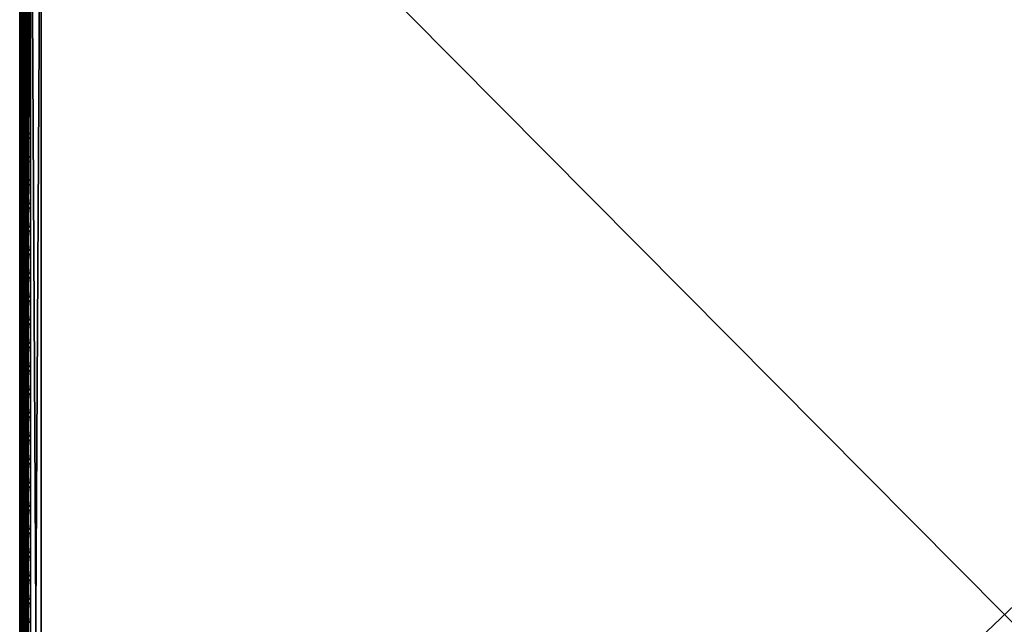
# Model space of a CAD drawing. Header units: inches. Extents: x 0 to 23, y -28 to 0.
# Tile 15 of 256: x 0 to 11.5, y -16.3 to -9.2. Entities that reach past the tile are written whole.
import ezdxf

# ---------------------------------------------------------------- set-up
doc = ezdxf.new("R2010")
doc.units = ezdxf.units.IN
doc.header["$LTSCALE"] = 0.03937
doc.header["$MEASUREMENT"] = 0
for name, color, linetype in [('A-FURN-3-ST', 151, 'Continuous'), ('A-FURN-3-ST-SEAM', 250, 'Continuous'), ('A-FURN-3-STITCH', 15, 'Continuous')]:
    doc.layers.add(name, color=color, linetype=linetype)

msp = doc.modelspace()

# ---------------------------------------------------------------- meshes
at = {"layer": 'A-FURN-3-ST'}
mesh = msp.add_polyface(dxfattribs=at)
corners = [(0.25, -4.85, 5), (22.75, -27.51, 5), (0.25, -27.51, 5), (0.125, -4.85, 5.033), (0.125, -27.51, 5.033), (0.033, -4.85, 5.125), (0.033, -27.51, 5.125), (0, -4.85, 5.25), (0, -27.51, 5.25), (0.25, -27.701, 5.038), (0.125, -27.689, 5.069), (0.033, -27.654, 5.154), (0, -27.635, 5.283), (0.25, -26.91, 18), (0.125, -26.91, 17.967), (0.25, -27.195, 17.963), (0.125, -27.186, 17.93), (0.25, -27.46, 17.853), (0.125, -27.443, 17.824), (0.25, -27.688, 17.678), (0.125, -27.664, 17.654), (0.033, -26.91, 17.875), (0.033, -27.162, 17.842), (0.033, -27.398, 17.744), (0.033, -27.599, 17.589), (0, -26.91, 17.75), (0, -27.13, 17.721), (0, -27.335, 17.636), (0, -27.511, 17.501), (0.033, -27.754, 17.387), (0, -27.646, 17.325), (0.033, -5.459, 17.875), (0.125, -5.459, 17.967), (0.25, -5.459, 18), (22.75, -27.688, 17.678), (22.75, -27.46, 17.853), (22.75, -27.195, 17.963), (0, -27.727, 5.375), (0, -27.76, 5.5), (0, -4.6, 5.5), (0, -4.609, 16.901), (0, -27.76, 16.9), (0, -5.459, 17.75), (0, -27.731, 17.12)]
mesh.append_faces([[corners[k] for k in face] for face in [(0, 1, 2), (3, 2, 4), (5, 4, 6), (7, 6, 8), (9, 10, 2), (2, 10, 4), (4, 10, 11), (4, 11, 6), (6, 11, 8), (8, 11, 12), (13, 14, 15), (15, 14, 16), (15, 16, 17), (17, 16, 18), (17, 18, 19), (19, 18, 20), (14, 21, 16), (16, 21, 22), (16, 22, 23, 18), (18, 23, 24, 20), (21, 25, 22), (22, 25, 26), (22, 26, 23), (23, 26, 27), (23, 27, 24), (24, 27, 28), (24, 28, 29), (29, 28, 30), (31, 25, 21), (32, 21, 14), (33, 14, 13), (19, 34, 17), (17, 35, 15), (15, 36, 13), (2, 1, 9), (12, 37, 8), (8, 38, 39), (40, 38, 41), (42, 41, 25), (25, 41, 43), (25, 43, 30), (30, 28, 25), (25, 28, 27), (25, 27, 26)]])
mesh = msp.add_polyface(dxfattribs=at)
corners = [(0.25, -5.459, 18), (22.75, -5.459, 18), (0.25, -5.175, 17.963), (22.75, -5.175, 17.963), (0.25, -4.909, 17.853), (22.75, -4.909, 17.853), (0.25, -4.682, 17.678), (0.25, -4.659, 5.038), (22.75, -4.659, 5.038), (0.25, -4.85, 5), (0.25, -27.51, 5), (0.125, -4.85, 5.033), (0.125, -27.51, 5.033), (0.033, -4.85, 5.125), (0.033, -27.51, 5.125), (0, -4.85, 5.25), (0.125, -4.672, 5.069), (0.033, -4.707, 5.154), (0, -4.725, 5.284), (0, -5.459, 17.75), (0.033, -5.459, 17.875), (0, -5.239, 17.721), (0.033, -5.207, 17.842), (0, -5.034, 17.636), (0.033, -4.972, 17.744), (0, -4.858, 17.501), (0.033, -4.77, 17.59), (0, -4.723, 17.325), (0.125, -5.459, 17.967), (0.125, -5.183, 17.93), (0.125, -4.926, 17.824), (0.125, -4.705, 17.654), (0, -26.91, 17.75), (0.033, -26.91, 17.875), (0.125, -26.91, 17.967), (0, -27.51, 5.25), (0, -4.6, 5.5), (0, -4.634, 5.375), (0, -27.76, 5.5), (0, -4.609, 16.901), (0, -27.76, 16.9), (0, -4.638, 17.121), (0.25, -26.91, 18)]
mesh.append_faces([[corners[k] for k in face] for face in [(0, 1, 2), (2, 3, 4), (4, 5, 6), (7, 8, 9), (9, 10, 11), (11, 12, 13), (13, 14, 15), (16, 7, 11), (11, 7, 9), (11, 13, 16), (16, 13, 17), (13, 15, 17), (17, 15, 18), (19, 20, 21), (21, 20, 22), (21, 22, 23), (23, 22, 24), (23, 24, 25), (25, 24, 26), (25, 26, 27), (20, 28, 22), (22, 28, 29), (22, 29, 30, 24), (24, 30, 31, 26), (28, 0, 29), (29, 0, 2), (29, 2, 30), (30, 2, 4), (30, 4, 31), (31, 4, 6), (19, 32, 20), (20, 33, 28), (28, 34, 0), (35, 36, 15), (15, 37, 18), (36, 38, 39), (39, 40, 19), (21, 23, 19), (19, 23, 25), (19, 25, 27), (27, 41, 19), (19, 41, 39), (42, 1, 0)]])
mesh = msp.add_polyface(dxfattribs=at)
corners = [(22.967, -4.85, 5.125), (23, -27.51, 5.25), (22.967, -27.51, 5.125), (22.875, -4.85, 5.033), (22.875, -27.51, 5.033), (22.75, -4.85, 5), (22.75, -27.51, 5), (22.875, -27.689, 5.069), (22.75, -27.701, 5.038), (22.967, -27.654, 5.154), (23, -27.635, 5.283), (23, -26.91, 17.75), (22.967, -26.91, 17.875), (23, -27.13, 17.721), (22.967, -27.162, 17.842), (23, -27.335, 17.636), (22.967, -27.398, 17.744), (23, -27.511, 17.501), (22.967, -27.599, 17.589), (23, -27.646, 17.325), (22.875, -26.91, 17.967), (22.875, -27.186, 17.93), (22.875, -27.443, 17.824), (22.875, -27.664, 17.654), (22.75, -26.91, 18), (22.75, -27.195, 17.963), (22.75, -27.46, 17.853), (22.75, -27.688, 17.678), (22.875, -5.459, 17.967), (22.967, -5.459, 17.875), (23, -5.459, 17.75), (23, -4.6, 5.5), (23, -27.76, 5.5), (23, -27.727, 5.375), (23, -4.609, 16.901), (23, -27.76, 16.9), (23, -27.731, 17.12), (0.25, -27.46, 17.853), (0.25, -27.195, 17.963), (0.25, -26.91, 18), (0.25, -27.701, 5.038), (22.75, -5.459, 18)]
mesh.append_faces([[corners[k] for k in face] for face in [(0, 1, 2), (3, 2, 4), (5, 4, 6), (7, 8, 4), (4, 8, 6), (4, 2, 7), (7, 2, 9), (2, 1, 9), (9, 1, 10), (11, 12, 13), (13, 12, 14), (13, 14, 15), (15, 14, 16), (15, 16, 17), (17, 16, 18), (17, 18, 19), (12, 20, 14), (14, 20, 21), (14, 21, 22, 16), (16, 22, 23, 18), (20, 24, 21), (21, 24, 25), (21, 25, 22), (22, 25, 26), (22, 26, 23), (23, 26, 27), (28, 24, 20), (29, 20, 12), (30, 12, 11), (1, 31, 32), (1, 32, 33), (32, 34, 35), (35, 30, 11), (13, 15, 11), (11, 15, 17), (11, 17, 19), (19, 36, 11), (11, 36, 35), (33, 10, 1), (37, 27, 26), (38, 26, 25), (39, 25, 24), (40, 6, 8), (24, 41, 39)]])
mesh = msp.add_polyface(dxfattribs=at)
corners = [(23, -4.85, 5.25), (23, -27.51, 5.25), (22.967, -4.85, 5.125), (22.967, -27.51, 5.125), (22.875, -4.85, 5.033), (22.875, -27.51, 5.033), (22.75, -4.85, 5), (22.875, -4.672, 5.069), (22.967, -4.707, 5.154), (23, -4.725, 5.284), (22.75, -5.459, 18), (22.875, -5.459, 17.967), (22.75, -5.175, 17.963), (22.875, -5.183, 17.93), (22.75, -4.909, 17.853), (22.875, -4.926, 17.824), (22.75, -4.682, 17.678), (22.875, -4.705, 17.654), (22.967, -5.459, 17.875), (22.967, -5.207, 17.842), (22.967, -4.972, 17.744), (22.967, -4.77, 17.59), (23, -5.459, 17.75), (23, -5.239, 17.721), (23, -5.034, 17.636), (23, -4.858, 17.501), (22.967, -4.615, 17.388), (23, -4.723, 17.325), (22.75, -26.91, 18), (22.875, -26.91, 17.967), (22.967, -26.91, 17.875), (0.25, -5.175, 17.963), (0.25, -4.909, 17.853), (0.25, -4.682, 17.678), (0.25, -4.85, 5), (22.75, -4.659, 5.038), (22.75, -27.51, 5), (23, -4.6, 5.5), (23, -4.634, 5.375), (23, -4.609, 16.901), (23, -27.76, 5.5), (23, -27.76, 16.9), (23, -4.638, 17.121)]
mesh.append_faces([[corners[k] for k in face] for face in [(0, 1, 2), (2, 3, 4), (4, 5, 6), (6, 7, 4), (4, 7, 8), (4, 8, 2), (2, 8, 0), (0, 8, 9), (10, 11, 12), (12, 11, 13), (12, 13, 14), (14, 13, 15), (14, 15, 16), (16, 15, 17), (11, 18, 13), (13, 18, 19), (13, 19, 20, 15), (15, 20, 21, 17), (18, 22, 19), (19, 22, 23), (19, 23, 20), (20, 23, 24), (20, 24, 21), (21, 24, 25), (21, 25, 26), (26, 25, 27), (10, 28, 11), (11, 29, 18), (18, 30, 22), (31, 10, 12), (32, 12, 14), (33, 14, 16), (34, 35, 6), (6, 36, 34), (0, 37, 1), (9, 38, 0), (37, 39, 40), (41, 39, 22), (39, 42, 22), (22, 42, 27), (22, 27, 25), (25, 24, 22), (22, 24, 23)]])
at = {"layer": 'A-FURN-3-ST-SEAM'}
mesh = msp.add_polyface(dxfattribs=at)
corners = [(0.093, -12.609, 17.926), (0.1, -19.76, 17.9), (0.1, -12.609, 17.9), (0.093, -5.459, 17.926), (0.1, -5.459, 17.9), (0.093, -5.272, 17.908), (0.1, -5.277, 17.883), (0.093, -4.734, 17.625), (0.1, -4.912, 17.737), (0.1, -4.752, 17.607), (0.093, -4.601, 17.462), (0.1, -4.622, 17.448), (0.093, -4.506, 17.278), (0.1, -4.53, 17.269), (0.093, -4.451, 17.088), (0.1, -4.476, 17.083), (0.093, -4.434, 16.901), (0.1, -4.459, 16.901), (0.1, -4.45, 5.5), (0.097, -4.477, 16.901), (0.097, -4.493, 17.08), (0.097, -4.546, 17.262), (0.097, -4.637, 17.438), (0.097, -4.765, 17.595), (0.097, -4.922, 17.722), (0.097, -5.098, 17.814), (0.1, -5.091, 17.83), (0.097, -5.28, 17.866), (0.097, -5.459, 17.883), (0.097, -12.609, 17.883), (0.097, -19.76, 17.883), (0.097, -26.91, 17.883), (0.1, -26.91, 17.9), (0.1, -27.095, 17.883), (0.097, -27.1, 17.864)]
mesh.append_faces([[corners[k] for k in face] for face in [(0, 1, 2), (3, 2, 4), (5, 4, 6), (7, 8, 9), (10, 9, 11), (12, 11, 13), (14, 13, 15), (16, 15, 17), (16, 17, 18), (19, 18, 17), (19, 17, 20), (20, 17, 15), (20, 15, 21), (21, 15, 13), (21, 13, 22), (22, 13, 11), (22, 11, 23), (23, 11, 9), (23, 9, 24), (24, 9, 8), (24, 8, 25), (25, 8, 26), (25, 26, 27), (27, 26, 6), (27, 6, 28), (28, 6, 4), (28, 4, 29), (29, 4, 2), (29, 2, 30), (30, 2, 1), (30, 1, 31), (31, 1, 32), (31, 32, 33), (31, 33, 34)]])
mesh = msp.add_polyface(dxfattribs=at)
corners = [(22.903, -27.161, 17.85), (22.9, -27.166, 17.867), (22.9, -27.095, 17.883), (22.903, -26.91, 17.883), (22.9, -26.91, 17.9), (22.903, -23.335, 17.883), (22.9, -23.335, 17.9), (22.903, -19.76, 17.883), (22.9, -19.76, 17.9), (22.903, -16.185, 17.883), (22.9, -16.185, 17.9), (22.903, -12.609, 17.883), (22.9, -12.609, 17.9), (22.903, -9.034, 17.883), (22.9, -9.034, 17.9), (22.903, -5.459, 17.883), (22.9, -5.459, 17.9), (22.903, -5.28, 17.866), (22.9, -5.277, 17.883), (22.903, -5.098, 17.814), (22.9, -5.091, 17.83), (22.903, -4.922, 17.723), (22.9, -4.912, 17.737), (22.903, -4.765, 17.595), (22.9, -4.752, 17.607), (22.903, -4.637, 17.438), (22.9, -4.623, 17.448), (22.903, -4.546, 17.262), (22.9, -4.53, 17.269), (22.903, -4.493, 17.08), (22.9, -4.476, 17.083), (22.903, -4.477, 16.901), (22.9, -4.459, 16.901), (22.903, -4.472, 11.201), (22.9, -4.455, 11.201), (22.9, -4.45, 5.5), (0.097, -27.1, 17.864), (0.1, -27.095, 17.883), (0.1, -27.103, 17.881)]
mesh.append_faces([[corners[k] for k in face] for face in [(0, 1, 2), (0, 2, 3), (3, 2, 4), (3, 4, 5), (5, 4, 6), (5, 6, 7), (7, 6, 8), (7, 8, 9), (9, 8, 10), (9, 10, 11), (11, 10, 12), (11, 12, 13), (13, 12, 14), (13, 14, 15), (15, 14, 16), (15, 16, 17), (17, 16, 18), (17, 18, 19), (19, 18, 20), (19, 20, 21), (21, 20, 22), (21, 22, 23), (23, 22, 24), (23, 24, 25), (25, 24, 26), (25, 26, 27), (27, 26, 28), (27, 28, 29), (29, 28, 30), (29, 30, 31), (31, 30, 32), (33, 32, 34), (33, 34, 35), (36, 37, 38)]])
mesh = msp.add_polyface(dxfattribs=at)
corners = [(0.057, -5.459, 17.85), (0.039, -5.459, 17.851), (0.039, -5.286, 17.835), (0.057, -5.286, 17.834), (0.039, -5.109, 17.785), (0.057, -5.109, 17.784), (0.039, -4.939, 17.696), (0.057, -4.939, 17.695), (0.039, -4.787, 17.573), (0.057, -4.787, 17.572), (0, -4.91, 17.741), (0.002, -4.919, 17.726), (0.002, -5.096, 17.818), (0, -5.09, 17.834), (0.002, -5.279, 17.87), (0, -5.276, 17.888), (0.002, -5.459, 17.887), (0, -5.459, 17.905), (0.023, -5.459, 17.859), (0.023, -5.284, 17.843), (0.023, -5.106, 17.792), (0.023, -4.935, 17.702), (0.081, -4.891, 17.769), (0.065, -4.886, 17.776), (0.065, -5.074, 17.874), (0.081, -5.077, 17.866), (0.005, -4.9, 17.755), (0.005, -5.083, 17.85), (0.005, -5.273, 17.904), (0.005, -5.459, 17.922), (0.03, -5.459, 17.946), (0.065, -5.459, 17.947), (0.065, -5.268, 17.929), (0.03, -5.269, 17.928), (0.03, -5.074, 17.872), (0.03, -4.887, 17.775), (0.016, -12.609, 17.936), (0.03, -12.609, 17.946), (0.016, -5.459, 17.936), (0.016, -5.27, 17.919), (0.016, -5.078, 17.863), (0.016, -4.892, 17.767), (0.005, -12.609, 17.922), (0.023, -12.609, 17.859), (0.002, -12.609, 17.887), (0.073, -12.609, 17.856), (0.057, -12.609, 17.85), (0.073, -5.459, 17.856), (0.073, -5.285, 17.84), (0.073, -5.107, 17.789), (0.073, -4.936, 17.7), (0.073, -4.783, 17.576)]
mesh.append_faces([[corners[k] for k in face] for face in [(0, 1, 2, 3), (3, 2, 4, 5), (5, 4, 6, 7), (7, 6, 8, 9), (10, 11, 12, 13), (13, 12, 14, 15), (15, 14, 16, 17), (1, 18, 19, 2), (2, 19, 20, 4), (4, 20, 21, 6), (22, 23, 24, 25), (26, 10, 13, 27), (27, 13, 15, 28), (28, 15, 17, 29), (30, 31, 32, 33), (33, 32, 24, 34), (34, 24, 23, 35), (36, 37, 30, 38), (38, 30, 33, 39), (39, 33, 34, 40), (40, 34, 35, 41), (42, 36, 38, 29), (29, 38, 39, 28), (28, 39, 40, 27), (27, 40, 41, 26), (43, 44, 16, 18), (18, 16, 14, 19), (19, 14, 12, 20), (20, 12, 11, 21), (45, 46, 0, 47), (47, 0, 3, 48), (48, 3, 5, 49), (49, 5, 7, 50), (50, 7, 9, 51)]])
mesh = msp.add_polyface(dxfattribs=at)
corners = [(0.1, -26.91, 17.9), (0.093, -26.91, 17.926), (0.1, -27.095, 17.883), (0.093, -27.108, 17.906), (0.1, -27.103, 17.881), (0.093, -19.76, 17.926), (0.1, -19.76, 17.9), (0.093, -12.609, 17.926), (0.1, -12.609, 17.9), (0.093, -5.459, 17.926), (0.1, -5.459, 17.9), (0.093, -5.272, 17.908), (0.1, -5.277, 17.883), (0.093, -5.082, 17.854), (0.1, -5.091, 17.83), (0.081, -5.077, 17.866), (0.081, -5.27, 17.921), (0.081, -5.459, 17.939), (0.081, -12.609, 17.939), (0.081, -19.76, 17.939), (0.081, -26.91, 17.939), (0.081, -27.111, 17.919), (0.065, -5.074, 17.874), (0.065, -5.268, 17.929), (0.065, -5.459, 17.947), (0.065, -12.609, 17.947), (0.065, -19.76, 17.947), (0.065, -26.91, 17.947), (0.065, -27.112, 17.927), (0.087, -5.103, 17.8), (0.097, -5.098, 17.814), (0.097, -5.28, 17.866), (0.087, -5.283, 17.851), (0.097, -5.459, 17.883), (0.087, -5.459, 17.868), (0.097, -12.609, 17.883), (0.087, -12.609, 17.868), (0.097, -19.76, 17.883), (0.087, -19.76, 17.868), (0.097, -26.91, 17.883), (0.087, -26.91, 17.868), (0.097, -27.1, 17.864), (0.087, -27.097, 17.849), (0.073, -27.095, 17.838), (0.073, -26.91, 17.856), (0.073, -19.76, 17.856), (0.073, -12.609, 17.856), (0.073, -5.459, 17.856), (0.073, -5.285, 17.84), (0.073, -5.107, 17.789)]
mesh.append_faces([[corners[k] for k in face] for face in [(0, 1, 2), (2, 1, 3), (2, 3, 4), (1, 0, 5), (5, 0, 6), (5, 6, 7), (7, 8, 9), (9, 10, 11), (11, 12, 13), (13, 12, 14), (13, 15, 16, 11), (11, 16, 17, 9), (9, 17, 18, 7), (7, 18, 19, 5), (5, 19, 20, 1), (1, 20, 21, 3), (15, 22, 23, 16), (16, 23, 24, 17), (17, 24, 25, 18), (19, 26, 27, 20), (20, 27, 28, 21), (29, 30, 31, 32), (32, 31, 33, 34), (34, 33, 35, 36), (36, 35, 37, 38), (38, 37, 39, 40), (40, 39, 41, 42), (42, 43, 44, 40), (40, 44, 45, 38), (38, 45, 46, 36), (36, 46, 47, 34), (34, 47, 48, 32), (32, 48, 49, 29)]])
mesh = msp.add_polyface(dxfattribs=at)
corners = [(0.057, -27.094, 17.832), (0.039, -27.094, 17.833), (0.039, -26.91, 17.851), (0.057, -26.91, 17.85), (0.039, -19.76, 17.851), (0.057, -19.76, 17.85), (0.039, -12.609, 17.851), (0.057, -12.609, 17.85), (0.039, -5.459, 17.851), (0.057, -5.459, 17.85), (0, -5.459, 17.905), (0.002, -5.459, 17.887), (0.002, -12.609, 17.887), (0, -12.609, 17.905), (0.002, -19.76, 17.887), (0, -19.76, 17.905), (0.002, -26.91, 17.887), (0, -26.91, 17.905), (0.002, -27.101, 17.868), (0, -27.104, 17.885), (0.023, -27.095, 17.841), (0.023, -26.91, 17.859), (0.023, -19.76, 17.859), (0.023, -12.609, 17.859), (0.023, -5.459, 17.859), (0.081, -12.609, 17.939), (0.065, -12.609, 17.947), (0.065, -19.76, 17.947), (0.081, -19.76, 17.939), (0.005, -5.459, 17.922), (0.005, -12.609, 17.922), (0.005, -19.76, 17.922), (0.005, -26.91, 17.922), (0.005, -27.107, 17.902), (0.03, -27.112, 17.926), (0.065, -27.112, 17.927), (0.065, -26.91, 17.947), (0.03, -26.91, 17.946), (0.03, -19.76, 17.946), (0.03, -12.609, 17.946), (0.065, -5.459, 17.947), (0.03, -5.459, 17.946), (0.016, -27.11, 17.916), (0.016, -26.91, 17.936), (0.016, -19.76, 17.936), (0.016, -12.609, 17.936), (0.073, -27.095, 17.838), (0.073, -26.91, 17.856), (0.073, -19.76, 17.856), (0.073, -12.609, 17.856)]
mesh.append_faces([[corners[k] for k in face] for face in [(0, 1, 2, 3), (3, 2, 4, 5), (5, 4, 6, 7), (7, 6, 8, 9), (10, 11, 12, 13), (13, 12, 14, 15), (15, 14, 16, 17), (17, 16, 18, 19), (1, 20, 21, 2), (2, 21, 22, 4), (4, 22, 23, 6), (6, 23, 24, 8), (25, 26, 27, 28), (29, 10, 13, 30), (30, 13, 15, 31), (31, 15, 17, 32), (32, 17, 19, 33), (34, 35, 36, 37), (37, 36, 27, 38), (38, 27, 26, 39), (39, 26, 40, 41), (42, 34, 37, 43), (43, 37, 38, 44), (44, 38, 39, 45), (33, 42, 43, 32), (32, 43, 44, 31), (31, 44, 45, 30), (20, 18, 16, 21), (21, 16, 14, 22), (22, 14, 12, 23), (46, 0, 3, 47), (47, 3, 5, 48), (48, 5, 7, 49)]])
at = {"layer": 'A-FURN-3-STITCH'}
mesh = msp.add_polymesh((7, 4), dxfattribs=at)
for k, corner in enumerate([(0.101, -9.49, 17.95), (0.103, -9.49, 17.951), (0.107, -9.49, 17.954), (0.109, -9.49, 17.956), (0.096, -9.452, 17.956), (0.096, -9.451, 17.961), (0.1, -9.451, 17.964), (0.105, -9.451, 17.961), (0.094, -9.413, 17.959), (0.093, -9.413, 17.964), (0.098, -9.413, 17.967), (0.102, -9.413, 17.965), (0.093, -9.374, 17.959), (0.093, -9.374, 17.965), (0.097, -9.373, 17.968), (0.102, -9.373, 17.965), (0.094, -9.335, 17.957), (0.093, -9.334, 17.963), (0.098, -9.334, 17.966), (0.102, -9.334, 17.963), (0.096, -9.296, 17.953), (0.096, -9.296, 17.958), (0.1, -9.296, 17.961), (0.105, -9.296, 17.959), (0.101, -9.258, 17.946), (0.103, -9.258, 17.948), (0.107, -9.257, 17.951), (0.109, -9.257, 17.952)]):
    mesh.set_mesh_vertex(divmod(k, 4), corner)
mesh = msp.add_polymesh((7, 4), dxfattribs=at)
for k, corner in enumerate([(0.101, -9.762, 17.95), (0.103, -9.762, 17.951), (0.107, -9.761, 17.954), (0.109, -9.761, 17.956), (0.096, -9.723, 17.956), (0.096, -9.723, 17.961), (0.1, -9.723, 17.964), (0.105, -9.723, 17.961), (0.094, -9.684, 17.959), (0.093, -9.684, 17.964), (0.098, -9.684, 17.967), (0.102, -9.684, 17.965), (0.093, -9.645, 17.959), (0.093, -9.645, 17.965), (0.097, -9.645, 17.968), (0.102, -9.645, 17.965), (0.094, -9.606, 17.957), (0.093, -9.606, 17.963), (0.098, -9.606, 17.966), (0.102, -9.606, 17.963), (0.096, -9.567, 17.953), (0.096, -9.567, 17.958), (0.1, -9.567, 17.961), (0.105, -9.567, 17.959), (0.101, -9.529, 17.946), (0.103, -9.529, 17.948), (0.107, -9.529, 17.951), (0.109, -9.529, 17.952)]):
    mesh.set_mesh_vertex(divmod(k, 4), corner)
mesh = msp.add_polymesh((7, 4), dxfattribs=at)
for k, corner in enumerate([(0.101, -10.033, 17.95), (0.103, -10.033, 17.951), (0.107, -10.033, 17.954), (0.109, -10.033, 17.956), (0.096, -9.995, 17.956), (0.096, -9.995, 17.961), (0.1, -9.994, 17.964), (0.105, -9.995, 17.961), (0.094, -9.956, 17.959), (0.093, -9.956, 17.964), (0.098, -9.956, 17.967), (0.102, -9.956, 17.965), (0.093, -9.917, 17.959), (0.093, -9.917, 17.965), (0.097, -9.917, 17.968), (0.102, -9.917, 17.965), (0.094, -9.878, 17.957), (0.093, -9.878, 17.963), (0.098, -9.877, 17.966), (0.102, -9.878, 17.963), (0.096, -9.839, 17.953), (0.096, -9.839, 17.958), (0.1, -9.839, 17.961), (0.105, -9.839, 17.959), (0.101, -9.801, 17.946), (0.103, -9.801, 17.948), (0.107, -9.801, 17.951), (0.109, -9.801, 17.952)]):
    mesh.set_mesh_vertex(divmod(k, 4), corner)
mesh = msp.add_polymesh((7, 4), dxfattribs=at)
for k, corner in enumerate([(0.101, -10.305, 17.95), (0.103, -10.305, 17.951), (0.107, -10.305, 17.954), (0.109, -10.305, 17.956), (0.096, -10.266, 17.956), (0.096, -10.266, 17.961), (0.1, -10.266, 17.964), (0.105, -10.266, 17.961), (0.094, -10.227, 17.959), (0.093, -10.227, 17.964), (0.098, -10.227, 17.967), (0.102, -10.227, 17.965), (0.093, -10.188, 17.959), (0.093, -10.188, 17.965), (0.097, -10.188, 17.968), (0.102, -10.188, 17.965), (0.094, -10.149, 17.957), (0.093, -10.149, 17.963), (0.098, -10.149, 17.966), (0.102, -10.149, 17.963), (0.096, -10.11, 17.953), (0.096, -10.11, 17.958), (0.1, -10.11, 17.961), (0.105, -10.11, 17.959), (0.101, -10.072, 17.946), (0.103, -10.072, 17.948), (0.107, -10.072, 17.951), (0.109, -10.072, 17.952)]):
    mesh.set_mesh_vertex(divmod(k, 4), corner)
mesh = msp.add_polymesh((7, 4), dxfattribs=at)
for k, corner in enumerate([(0.101, -10.576, 17.95), (0.103, -10.576, 17.951), (0.107, -10.576, 17.954), (0.109, -10.576, 17.956), (0.096, -10.538, 17.956), (0.096, -10.538, 17.961), (0.1, -10.538, 17.964), (0.105, -10.538, 17.961), (0.094, -10.499, 17.959), (0.093, -10.499, 17.964), (0.098, -10.499, 17.967), (0.102, -10.499, 17.965), (0.093, -10.46, 17.959), (0.093, -10.46, 17.965), (0.097, -10.46, 17.968), (0.102, -10.46, 17.965), (0.094, -10.421, 17.957), (0.093, -10.421, 17.963), (0.098, -10.421, 17.966), (0.102, -10.421, 17.963), (0.096, -10.382, 17.953), (0.096, -10.382, 17.958), (0.1, -10.382, 17.961), (0.105, -10.382, 17.959), (0.101, -10.344, 17.946), (0.103, -10.344, 17.948), (0.107, -10.344, 17.951), (0.109, -10.344, 17.952)]):
    mesh.set_mesh_vertex(divmod(k, 4), corner)
mesh = msp.add_polymesh((7, 4), dxfattribs=at)
for k, corner in enumerate([(0.101, -10.848, 17.95), (0.103, -10.848, 17.951), (0.107, -10.848, 17.954), (0.109, -10.848, 17.956), (0.096, -10.809, 17.956), (0.096, -10.809, 17.961), (0.1, -10.809, 17.964), (0.105, -10.809, 17.961), (0.094, -10.77, 17.959), (0.093, -10.77, 17.964), (0.098, -10.77, 17.967), (0.102, -10.77, 17.965), (0.093, -10.731, 17.959), (0.093, -10.731, 17.965), (0.097, -10.731, 17.968), (0.102, -10.731, 17.965), (0.094, -10.692, 17.957), (0.093, -10.692, 17.963), (0.098, -10.692, 17.966), (0.102, -10.692, 17.963), (0.096, -10.653, 17.953), (0.096, -10.653, 17.958), (0.1, -10.653, 17.961), (0.105, -10.653, 17.959), (0.101, -10.615, 17.946), (0.103, -10.615, 17.948), (0.107, -10.615, 17.951), (0.109, -10.615, 17.952)]):
    mesh.set_mesh_vertex(divmod(k, 4), corner)
mesh = msp.add_polymesh((7, 4), dxfattribs=at)
for k, corner in enumerate([(0.101, -11.119, 17.95), (0.103, -11.119, 17.951), (0.107, -11.119, 17.954), (0.109, -11.119, 17.956), (0.096, -11.081, 17.956), (0.096, -11.081, 17.961), (0.1, -11.081, 17.964), (0.105, -11.081, 17.961), (0.094, -11.042, 17.959), (0.093, -11.042, 17.964), (0.098, -11.042, 17.967), (0.102, -11.042, 17.965), (0.093, -11.003, 17.959), (0.093, -11.003, 17.965), (0.097, -11.003, 17.968), (0.102, -11.003, 17.965), (0.094, -10.964, 17.957), (0.093, -10.964, 17.963), (0.098, -10.964, 17.966), (0.102, -10.964, 17.963), (0.096, -10.925, 17.953), (0.096, -10.925, 17.958), (0.1, -10.925, 17.961), (0.105, -10.925, 17.959), (0.101, -10.887, 17.946), (0.103, -10.887, 17.948), (0.107, -10.887, 17.951), (0.109, -10.887, 17.952)]):
    mesh.set_mesh_vertex(divmod(k, 4), corner)
mesh = msp.add_polymesh((7, 4), dxfattribs=at)
for k, corner in enumerate([(0.101, -11.391, 17.95), (0.103, -11.391, 17.951), (0.107, -11.391, 17.954), (0.109, -11.391, 17.956), (0.096, -11.352, 17.956), (0.096, -11.352, 17.961), (0.1, -11.352, 17.964), (0.105, -11.352, 17.961), (0.094, -11.313, 17.959), (0.093, -11.313, 17.964), (0.098, -11.313, 17.967), (0.102, -11.313, 17.965), (0.093, -11.274, 17.959), (0.093, -11.274, 17.965), (0.097, -11.274, 17.968), (0.102, -11.274, 17.965), (0.094, -11.235, 17.957), (0.093, -11.235, 17.963), (0.098, -11.235, 17.966), (0.102, -11.235, 17.963), (0.096, -11.196, 17.953), (0.096, -11.196, 17.958), (0.1, -11.196, 17.961), (0.105, -11.196, 17.959), (0.101, -11.158, 17.946), (0.103, -11.158, 17.948), (0.107, -11.158, 17.951), (0.109, -11.158, 17.952)]):
    mesh.set_mesh_vertex(divmod(k, 4), corner)
mesh = msp.add_polymesh((7, 4), dxfattribs=at)
for k, corner in enumerate([(0.101, -11.662, 17.95), (0.103, -11.662, 17.951), (0.107, -11.662, 17.954), (0.109, -11.662, 17.956), (0.096, -11.624, 17.956), (0.096, -11.624, 17.961), (0.1, -11.624, 17.964), (0.105, -11.624, 17.961), (0.094, -11.585, 17.959), (0.093, -11.585, 17.964), (0.098, -11.585, 17.967), (0.102, -11.585, 17.965), (0.093, -11.546, 17.959), (0.093, -11.546, 17.965), (0.097, -11.546, 17.968), (0.102, -11.546, 17.965), (0.094, -11.507, 17.957), (0.093, -11.507, 17.963), (0.098, -11.507, 17.966), (0.102, -11.507, 17.963), (0.096, -11.468, 17.953), (0.096, -11.468, 17.958), (0.1, -11.468, 17.961), (0.105, -11.468, 17.959), (0.101, -11.43, 17.946), (0.103, -11.43, 17.948), (0.107, -11.43, 17.951), (0.109, -11.43, 17.952)]):
    mesh.set_mesh_vertex(divmod(k, 4), corner)
mesh = msp.add_polymesh((7, 4), dxfattribs=at)
for k, corner in enumerate([(0.101, -11.934, 17.95), (0.103, -11.934, 17.951), (0.107, -11.934, 17.954), (0.109, -11.934, 17.956), (0.096, -11.895, 17.956), (0.096, -11.895, 17.961), (0.1, -11.895, 17.964), (0.105, -11.895, 17.961), (0.094, -11.856, 17.959), (0.093, -11.856, 17.964), (0.098, -11.856, 17.967), (0.102, -11.856, 17.965), (0.093, -11.817, 17.959), (0.093, -11.817, 17.965), (0.097, -11.817, 17.968), (0.102, -11.817, 17.965), (0.094, -11.778, 17.957), (0.093, -11.778, 17.963), (0.098, -11.778, 17.966), (0.102, -11.778, 17.963), (0.096, -11.74, 17.953), (0.096, -11.739, 17.958), (0.1, -11.739, 17.961), (0.105, -11.739, 17.959), (0.101, -11.701, 17.946), (0.103, -11.701, 17.948), (0.107, -11.701, 17.951), (0.109, -11.701, 17.952)]):
    mesh.set_mesh_vertex(divmod(k, 4), corner)
mesh = msp.add_polymesh((7, 4), dxfattribs=at)
for k, corner in enumerate([(0.101, -12.205, 17.95), (0.103, -12.205, 17.951), (0.107, -12.205, 17.954), (0.109, -12.205, 17.956), (0.096, -12.167, 17.956), (0.096, -12.167, 17.961), (0.1, -12.167, 17.964), (0.105, -12.167, 17.961), (0.094, -12.128, 17.959), (0.093, -12.128, 17.964), (0.098, -12.128, 17.967), (0.102, -12.128, 17.965), (0.093, -12.089, 17.959), (0.093, -12.089, 17.965), (0.097, -12.089, 17.968), (0.102, -12.089, 17.965), (0.094, -12.05, 17.957), (0.093, -12.05, 17.963), (0.098, -12.05, 17.966), (0.102, -12.05, 17.963), (0.096, -12.011, 17.953), (0.096, -12.011, 17.958), (0.1, -12.011, 17.961), (0.105, -12.011, 17.959), (0.101, -11.973, 17.946), (0.103, -11.973, 17.948), (0.107, -11.973, 17.951), (0.109, -11.973, 17.952)]):
    mesh.set_mesh_vertex(divmod(k, 4), corner)
mesh = msp.add_polymesh((7, 4), dxfattribs=at)
for k, corner in enumerate([(0.101, -12.477, 17.95), (0.103, -12.477, 17.951), (0.107, -12.477, 17.954), (0.109, -12.477, 17.956), (0.096, -12.438, 17.956), (0.096, -12.438, 17.961), (0.1, -12.438, 17.964), (0.105, -12.438, 17.961), (0.094, -12.4, 17.959), (0.093, -12.399, 17.964), (0.098, -12.399, 17.967), (0.102, -12.399, 17.965), (0.093, -12.36, 17.959), (0.093, -12.36, 17.965), (0.097, -12.36, 17.968), (0.102, -12.36, 17.965), (0.094, -12.321, 17.957), (0.093, -12.321, 17.963), (0.098, -12.321, 17.966), (0.102, -12.321, 17.963), (0.096, -12.283, 17.953), (0.096, -12.283, 17.958), (0.1, -12.282, 17.961), (0.105, -12.283, 17.959), (0.101, -12.244, 17.946), (0.103, -12.244, 17.948), (0.107, -12.244, 17.951), (0.109, -12.244, 17.952)]):
    mesh.set_mesh_vertex(divmod(k, 4), corner)
mesh = msp.add_polymesh((7, 4), dxfattribs=at)
for k, corner in enumerate([(0.101, -12.748, 17.95), (0.103, -12.748, 17.951), (0.107, -12.748, 17.954), (0.109, -12.748, 17.956), (0.096, -12.71, 17.956), (0.096, -12.71, 17.961), (0.1, -12.71, 17.964), (0.105, -12.71, 17.961), (0.094, -12.671, 17.959), (0.093, -12.671, 17.964), (0.098, -12.671, 17.967), (0.102, -12.671, 17.965), (0.093, -12.632, 17.959), (0.093, -12.632, 17.965), (0.097, -12.632, 17.968), (0.102, -12.632, 17.965), (0.094, -12.593, 17.957), (0.093, -12.593, 17.963), (0.098, -12.593, 17.966), (0.102, -12.593, 17.963), (0.096, -12.554, 17.953), (0.096, -12.554, 17.958), (0.1, -12.554, 17.961), (0.105, -12.554, 17.959), (0.101, -12.516, 17.946), (0.103, -12.516, 17.948), (0.107, -12.516, 17.951), (0.109, -12.516, 17.952)]):
    mesh.set_mesh_vertex(divmod(k, 4), corner)
mesh = msp.add_polymesh((7, 4), dxfattribs=at)
for k, corner in enumerate([(0.101, -13.02, 17.95), (0.103, -13.02, 17.951), (0.107, -13.02, 17.954), (0.109, -13.02, 17.956), (0.096, -12.981, 17.956), (0.096, -12.981, 17.961), (0.1, -12.981, 17.964), (0.105, -12.981, 17.961), (0.094, -12.943, 17.959), (0.093, -12.942, 17.964), (0.098, -12.942, 17.967), (0.102, -12.942, 17.965), (0.093, -12.903, 17.959), (0.093, -12.903, 17.965), (0.097, -12.903, 17.968), (0.102, -12.903, 17.965), (0.094, -12.864, 17.957), (0.093, -12.864, 17.963), (0.098, -12.864, 17.966), (0.102, -12.864, 17.963), (0.096, -12.826, 17.953), (0.096, -12.826, 17.958), (0.1, -12.826, 17.961), (0.105, -12.826, 17.959), (0.101, -12.787, 17.946), (0.103, -12.787, 17.948), (0.107, -12.787, 17.951), (0.109, -12.787, 17.952)]):
    mesh.set_mesh_vertex(divmod(k, 4), corner)
mesh = msp.add_polymesh((7, 4), dxfattribs=at)
for k, corner in enumerate([(0.101, -13.291, 17.95), (0.103, -13.291, 17.951), (0.107, -13.291, 17.954), (0.109, -13.291, 17.956), (0.096, -13.253, 17.956), (0.096, -13.253, 17.961), (0.1, -13.253, 17.964), (0.105, -13.253, 17.961), (0.094, -13.214, 17.959), (0.093, -13.214, 17.964), (0.098, -13.214, 17.967), (0.102, -13.214, 17.965), (0.093, -13.175, 17.959), (0.093, -13.175, 17.965), (0.097, -13.175, 17.968), (0.102, -13.175, 17.965), (0.094, -13.136, 17.957), (0.093, -13.136, 17.963), (0.098, -13.136, 17.966), (0.102, -13.136, 17.963), (0.096, -13.097, 17.953), (0.096, -13.097, 17.958), (0.1, -13.097, 17.961), (0.105, -13.097, 17.959), (0.101, -13.059, 17.946), (0.103, -13.059, 17.948), (0.107, -13.059, 17.951), (0.109, -13.059, 17.952)]):
    mesh.set_mesh_vertex(divmod(k, 4), corner)
mesh = msp.add_polymesh((7, 4), dxfattribs=at)
for k, corner in enumerate([(0.101, -13.563, 17.95), (0.103, -13.563, 17.951), (0.107, -13.563, 17.954), (0.109, -13.563, 17.956), (0.096, -13.525, 17.956), (0.096, -13.524, 17.961), (0.1, -13.524, 17.964), (0.105, -13.524, 17.961), (0.094, -13.486, 17.959), (0.093, -13.486, 17.964), (0.098, -13.485, 17.967), (0.102, -13.486, 17.965), (0.093, -13.447, 17.959), (0.093, -13.446, 17.965), (0.097, -13.446, 17.968), (0.102, -13.446, 17.965), (0.094, -13.407, 17.957), (0.093, -13.407, 17.963), (0.098, -13.407, 17.966), (0.102, -13.407, 17.963), (0.096, -13.369, 17.953), (0.096, -13.369, 17.958), (0.1, -13.369, 17.961), (0.105, -13.369, 17.959), (0.101, -13.33, 17.946), (0.103, -13.33, 17.948), (0.107, -13.33, 17.951), (0.109, -13.33, 17.952)]):
    mesh.set_mesh_vertex(divmod(k, 4), corner)
mesh = msp.add_polymesh((7, 4), dxfattribs=at)
for k, corner in enumerate([(0.101, -13.834, 17.95), (0.103, -13.834, 17.951), (0.107, -13.834, 17.954), (0.109, -13.834, 17.956), (0.096, -13.796, 17.956), (0.096, -13.796, 17.961), (0.1, -13.796, 17.964), (0.105, -13.796, 17.961), (0.094, -13.757, 17.959), (0.093, -13.757, 17.964), (0.098, -13.757, 17.967), (0.102, -13.757, 17.965), (0.093, -13.718, 17.959), (0.093, -13.718, 17.965), (0.097, -13.718, 17.968), (0.102, -13.718, 17.965), (0.094, -13.679, 17.957), (0.093, -13.679, 17.963), (0.098, -13.679, 17.966), (0.102, -13.679, 17.963), (0.096, -13.64, 17.953), (0.096, -13.64, 17.958), (0.1, -13.64, 17.961), (0.105, -13.64, 17.959), (0.101, -13.602, 17.946), (0.103, -13.602, 17.948), (0.107, -13.602, 17.951), (0.109, -13.602, 17.952)]):
    mesh.set_mesh_vertex(divmod(k, 4), corner)
mesh = msp.add_polymesh((7, 4), dxfattribs=at)
for k, corner in enumerate([(0.101, -14.106, 17.95), (0.103, -14.106, 17.951), (0.107, -14.106, 17.954), (0.109, -14.106, 17.956), (0.096, -14.068, 17.956), (0.096, -14.067, 17.961), (0.1, -14.067, 17.964), (0.105, -14.067, 17.961), (0.094, -14.029, 17.959), (0.093, -14.029, 17.964), (0.098, -14.029, 17.967), (0.102, -14.029, 17.965), (0.093, -13.99, 17.959), (0.093, -13.99, 17.965), (0.097, -13.989, 17.968), (0.102, -13.99, 17.965), (0.094, -13.951, 17.957), (0.093, -13.95, 17.963), (0.098, -13.95, 17.966), (0.102, -13.95, 17.963), (0.096, -13.912, 17.953), (0.096, -13.912, 17.958), (0.1, -13.912, 17.961), (0.105, -13.912, 17.959), (0.101, -13.874, 17.946), (0.103, -13.874, 17.948), (0.107, -13.873, 17.951), (0.109, -13.873, 17.952)]):
    mesh.set_mesh_vertex(divmod(k, 4), corner)
mesh = msp.add_polymesh((7, 4), dxfattribs=at)
for k, corner in enumerate([(0.101, -14.378, 17.95), (0.103, -14.378, 17.951), (0.107, -14.377, 17.954), (0.109, -14.377, 17.956), (0.096, -14.339, 17.956), (0.096, -14.339, 17.961), (0.1, -14.339, 17.964), (0.105, -14.339, 17.961), (0.094, -14.3, 17.959), (0.093, -14.3, 17.964), (0.098, -14.3, 17.967), (0.102, -14.3, 17.965), (0.093, -14.261, 17.959), (0.093, -14.261, 17.965), (0.097, -14.261, 17.968), (0.102, -14.261, 17.965), (0.094, -14.222, 17.957), (0.093, -14.222, 17.963), (0.098, -14.222, 17.966), (0.102, -14.222, 17.963), (0.096, -14.183, 17.953), (0.096, -14.183, 17.958), (0.1, -14.183, 17.961), (0.105, -14.183, 17.959), (0.101, -14.145, 17.946), (0.103, -14.145, 17.948), (0.107, -14.145, 17.951), (0.109, -14.145, 17.952)]):
    mesh.set_mesh_vertex(divmod(k, 4), corner)
mesh = msp.add_polymesh((7, 4), dxfattribs=at)
for k, corner in enumerate([(0.101, -14.649, 17.95), (0.103, -14.649, 17.951), (0.107, -14.649, 17.954), (0.109, -14.649, 17.956), (0.096, -14.611, 17.956), (0.096, -14.611, 17.961), (0.1, -14.61, 17.964), (0.105, -14.611, 17.961), (0.094, -14.572, 17.959), (0.093, -14.572, 17.964), (0.098, -14.572, 17.967), (0.102, -14.572, 17.965), (0.093, -14.533, 17.959), (0.093, -14.533, 17.965), (0.097, -14.533, 17.968), (0.102, -14.533, 17.965), (0.094, -14.494, 17.957), (0.093, -14.494, 17.963), (0.098, -14.493, 17.966), (0.102, -14.494, 17.963), (0.096, -14.455, 17.953), (0.096, -14.455, 17.958), (0.1, -14.455, 17.961), (0.105, -14.455, 17.959), (0.101, -14.417, 17.946), (0.103, -14.417, 17.948), (0.107, -14.417, 17.951), (0.109, -14.417, 17.952)]):
    mesh.set_mesh_vertex(divmod(k, 4), corner)
mesh = msp.add_polymesh((7, 4), dxfattribs=at)
for k, corner in enumerate([(0.101, -14.921, 17.95), (0.103, -14.921, 17.951), (0.107, -14.921, 17.954), (0.109, -14.921, 17.956), (0.096, -14.882, 17.956), (0.096, -14.882, 17.961), (0.1, -14.882, 17.964), (0.105, -14.882, 17.961), (0.094, -14.843, 17.959), (0.093, -14.843, 17.964), (0.098, -14.843, 17.967), (0.102, -14.843, 17.965), (0.093, -14.804, 17.959), (0.093, -14.804, 17.965), (0.097, -14.804, 17.968), (0.102, -14.804, 17.965), (0.094, -14.765, 17.957), (0.093, -14.765, 17.963), (0.098, -14.765, 17.966), (0.102, -14.765, 17.963), (0.096, -14.726, 17.953), (0.096, -14.726, 17.958), (0.1, -14.726, 17.961), (0.105, -14.726, 17.959), (0.101, -14.688, 17.946), (0.103, -14.688, 17.948), (0.107, -14.688, 17.951), (0.109, -14.688, 17.952)]):
    mesh.set_mesh_vertex(divmod(k, 4), corner)
mesh = msp.add_polymesh((7, 4), dxfattribs=at)
for k, corner in enumerate([(0.101, -15.192, 17.95), (0.103, -15.192, 17.951), (0.107, -15.192, 17.954), (0.109, -15.192, 17.956), (0.096, -15.154, 17.956), (0.096, -15.154, 17.961), (0.1, -15.154, 17.964), (0.105, -15.154, 17.961), (0.094, -15.115, 17.959), (0.093, -15.115, 17.964), (0.098, -15.115, 17.967), (0.102, -15.115, 17.965), (0.093, -15.076, 17.959), (0.093, -15.076, 17.965), (0.097, -15.076, 17.968), (0.102, -15.076, 17.965), (0.094, -15.037, 17.957), (0.093, -15.037, 17.963), (0.098, -15.037, 17.966), (0.102, -15.037, 17.963), (0.096, -14.998, 17.953), (0.096, -14.998, 17.958), (0.1, -14.998, 17.961), (0.105, -14.998, 17.959), (0.101, -14.96, 17.946), (0.103, -14.96, 17.948), (0.107, -14.96, 17.951), (0.109, -14.96, 17.952)]):
    mesh.set_mesh_vertex(divmod(k, 4), corner)
mesh = msp.add_polymesh((7, 4), dxfattribs=at)
for k, corner in enumerate([(0.101, -15.464, 17.95), (0.103, -15.464, 17.951), (0.107, -15.464, 17.954), (0.109, -15.464, 17.956), (0.096, -15.425, 17.956), (0.096, -15.425, 17.961), (0.1, -15.425, 17.964), (0.105, -15.425, 17.961), (0.094, -15.386, 17.959), (0.093, -15.386, 17.964), (0.098, -15.386, 17.967), (0.102, -15.386, 17.965), (0.093, -15.347, 17.959), (0.093, -15.347, 17.965), (0.097, -15.347, 17.968), (0.102, -15.347, 17.965), (0.094, -15.308, 17.957), (0.093, -15.308, 17.963), (0.098, -15.308, 17.966), (0.102, -15.308, 17.963), (0.096, -15.269, 17.953), (0.096, -15.269, 17.958), (0.1, -15.269, 17.961), (0.105, -15.269, 17.959), (0.101, -15.231, 17.946), (0.103, -15.231, 17.948), (0.107, -15.231, 17.951), (0.109, -15.231, 17.952)]):
    mesh.set_mesh_vertex(divmod(k, 4), corner)
mesh = msp.add_polymesh((7, 4), dxfattribs=at)
for k, corner in enumerate([(0.101, -15.735, 17.95), (0.103, -15.735, 17.951), (0.107, -15.735, 17.954), (0.109, -15.735, 17.956), (0.096, -15.697, 17.956), (0.096, -15.697, 17.961), (0.1, -15.697, 17.964), (0.105, -15.697, 17.961), (0.094, -15.658, 17.959), (0.093, -15.658, 17.964), (0.098, -15.658, 17.967), (0.102, -15.658, 17.965), (0.093, -15.619, 17.959), (0.093, -15.619, 17.965), (0.097, -15.619, 17.968), (0.102, -15.619, 17.965), (0.094, -15.58, 17.957), (0.093, -15.58, 17.963), (0.098, -15.58, 17.966), (0.102, -15.58, 17.963), (0.096, -15.541, 17.953), (0.096, -15.541, 17.958), (0.1, -15.541, 17.961), (0.105, -15.541, 17.959), (0.101, -15.503, 17.946), (0.103, -15.503, 17.948), (0.107, -15.503, 17.951), (0.109, -15.503, 17.952)]):
    mesh.set_mesh_vertex(divmod(k, 4), corner)
mesh = msp.add_polymesh((7, 4), dxfattribs=at)
for k, corner in enumerate([(0.101, -16.007, 17.95), (0.103, -16.007, 17.951), (0.107, -16.007, 17.954), (0.109, -16.007, 17.956), (0.096, -15.968, 17.956), (0.096, -15.968, 17.961), (0.1, -15.968, 17.964), (0.105, -15.968, 17.961), (0.094, -15.929, 17.959), (0.093, -15.929, 17.964), (0.098, -15.929, 17.967), (0.102, -15.929, 17.965), (0.093, -15.89, 17.959), (0.093, -15.89, 17.965), (0.097, -15.89, 17.968), (0.102, -15.89, 17.965), (0.094, -15.851, 17.957), (0.093, -15.851, 17.963), (0.098, -15.851, 17.966), (0.102, -15.851, 17.963), (0.096, -15.812, 17.953), (0.096, -15.812, 17.958), (0.1, -15.812, 17.961), (0.105, -15.812, 17.959), (0.101, -15.774, 17.946), (0.103, -15.774, 17.948), (0.107, -15.774, 17.951), (0.109, -15.774, 17.952)]):
    mesh.set_mesh_vertex(divmod(k, 4), corner)
mesh = msp.add_polymesh((7, 4), dxfattribs=at)
for k, corner in enumerate([(0.101, -16.278, 17.95), (0.103, -16.278, 17.951), (0.107, -16.278, 17.954), (0.109, -16.278, 17.956), (0.096, -16.24, 17.956), (0.096, -16.24, 17.961), (0.1, -16.24, 17.964), (0.105, -16.24, 17.961), (0.094, -16.201, 17.959), (0.093, -16.201, 17.964), (0.098, -16.201, 17.967), (0.102, -16.201, 17.965), (0.093, -16.162, 17.959), (0.093, -16.162, 17.965), (0.097, -16.162, 17.968), (0.102, -16.162, 17.965), (0.094, -16.123, 17.957), (0.093, -16.123, 17.963), (0.098, -16.123, 17.966), (0.102, -16.123, 17.963), (0.096, -16.084, 17.953), (0.096, -16.084, 17.958), (0.1, -16.084, 17.961), (0.105, -16.084, 17.959), (0.101, -16.046, 17.946), (0.103, -16.046, 17.948), (0.107, -16.046, 17.951), (0.109, -16.046, 17.952)]):
    mesh.set_mesh_vertex(divmod(k, 4), corner)

doc.saveas('drawing.dxf')
